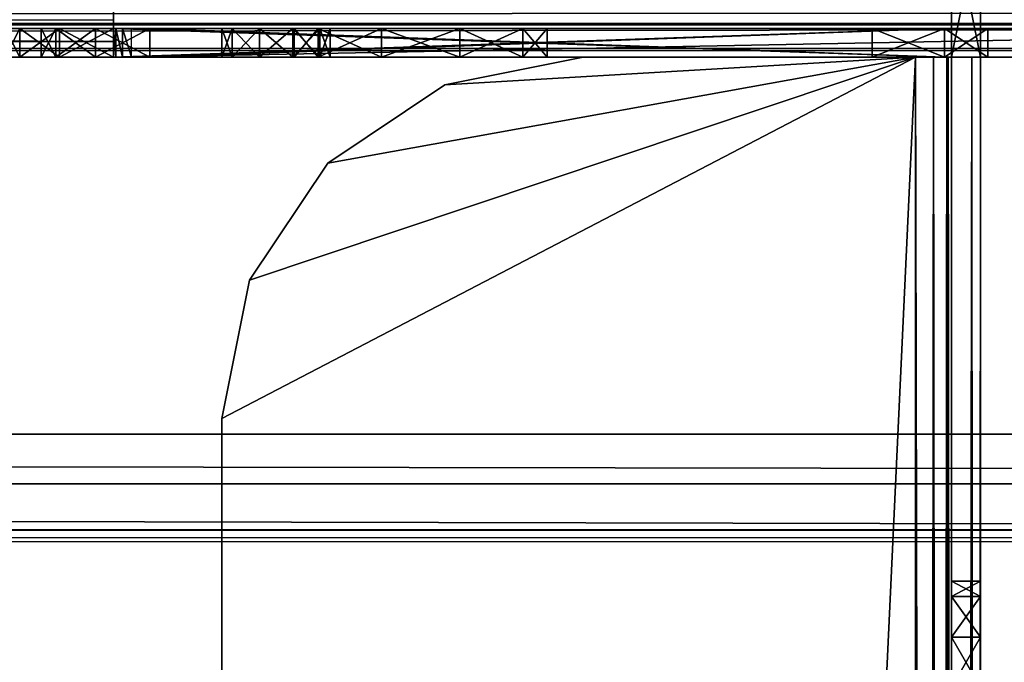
# Model space of a CAD drawing. Extents: x -398 to 398, y -1355 to -82.
# Tile 144 of 256: x 124 to 152, y -532 to -514. Entities that reach past the tile are written whole.
import ezdxf

# ---------------------------------------------------------------- set-up
doc = ezdxf.new("R2010")
doc.units = 0
doc.header["$MEASUREMENT"] = 0

msp = doc.modelspace()

# ---------------------------------------------------------------- linework, layer by layer
for points in [[(395.5, -525.467285, 437.803314), (395.5, -81.938164, 160.655502), (-395.5, -81.938164, 160.655502)], [(395.5, -525.467285, 437.803314), (-395.5, -81.938164, 160.655502), (-395.5, -525.467285, 437.803314)], [(395.5, -528.116882, 433.562988), (395.5, -84.587761, 156.415207), (-395.5, -84.587761, 156.415207)], [(395.5, -528.116882, 433.562988), (-395.5, -84.587761, 156.415207), (-395.5, -528.116882, 433.562988)], [(396.5, -527.268921, 433.033112), (52.317871, -418.394897, 365.001099), (396.5, -85.435806, 156.945206)], [(396.5, -85.441109, 156.936707), (396.5, -527.27417, 433.024597), (52.317871, -418.400208, 364.992615)], [(396.5, -527.268921, 433.033112), (51.30056, -419.233093, 365.524811), (52.317871, -418.394897, 365.001099)], [(52.317871, -418.400208, 364.992615), (396.5, -527.27417, 433.024597), (51.30056, -419.238403, 365.516388)], [(396.5, -527.268921, 433.033112), (50.450008, -419.740204, 365.841705), (51.22543, -419.240509, 365.52951)], [(396.5, -527.27417, 433.024597), (50.450008, -419.745514, 365.833191), (51.22543, -419.245789, 365.520996)], [(396.5, -527.268921, 433.033112), (51.22543, -419.240509, 365.52951), (51.30056, -419.233093, 365.524811)], [(396.5, -527.27417, 433.024597), (51.22543, -419.245789, 365.520996), (51.30056, -419.238403, 365.516388)], [(395.5, -528.116882, 433.562988), (50.362141, -419.920105, 365.954102), (50.450008, -419.740204, 365.841705)], [(395.5, -528.122192, 433.554504), (50.362141, -419.925415, 365.945587), (50.450008, -419.745514, 365.833191)], [(396.5, -527.268921, 433.033112), (396.366211, -527.69281, 433.298004), (50.450008, -419.740204, 365.841705)], [(395.5, -528.116882, 433.562988), (50.450008, -419.740204, 365.841705), (396.366211, -527.69281, 433.298004)], [(395.5, -528.122192, 433.554504), (50.450008, -419.745514, 365.833191), (396.366211, -527.69812, 433.289612)], [(396.366211, -527.69812, 433.289612), (50.450008, -419.745514, 365.833191), (396.5, -527.27417, 433.024597)], [(-46.727551, -420.004791, 366.007111), (395.5, -528.116882, 433.562988), (-47.23262, -420.433105, 366.274689)], [(-46.727551, -420.010101, 365.998596), (395.5, -528.122192, 433.554504), (-47.23262, -420.438385, 366.266205)], [(-46.727551, -420.004791, 366.007111), (-31.73687, -419.87561, 365.926392), (395.5, -528.116882, 433.562988)], [(-46.727551, -420.010101, 365.998596), (-31.73687, -419.88089, 365.917908), (395.5, -528.122192, 433.554504)], [(395.5, -528.116882, 433.562988), (-31.73687, -419.87561, 365.926392), (-30.000031, -420.258606, 366.165588)], [(395.5, -528.122192, 433.554504), (-31.73687, -419.88089, 365.917908), (-30.000031, -420.263885, 366.157196)], [(395.5, -528.116882, 433.562988), (-30.000031, -420.258606, 366.165588), (-28.26318, -419.87561, 365.926392)], [(395.5, -528.122192, 433.554504), (-30.000031, -420.263885, 366.157196), (-28.26318, -419.881012, 365.917908)], [(395.5, -528.116882, 433.562988), (-28.26318, -419.87561, 365.926392), (-28.167801, -419.772614, 365.862)], [(395.5, -528.122192, 433.554504), (-28.26318, -419.881012, 365.917908), (-28.167801, -419.777893, 365.853485)], [(395.5, -528.116882, 433.562988), (-28.167801, -419.772614, 365.862), (49.849991, -419.994598, 366.000702)], [(395.5, -528.122192, 433.554504), (-28.167801, -419.777893, 365.853485), (49.849991, -419.999908, 365.992188)], [(395.5, -528.116882, 433.562988), (49.849991, -419.994598, 366.000702), (50.14999, -419.994598, 366.000702)], [(395.5, -528.122192, 433.554504), (49.849991, -419.999908, 365.992188), (50.14999, -419.999908, 365.992188)], [(395.5, -528.116882, 433.562988), (50.14999, -419.994598, 366.000702), (50.362141, -419.920105, 365.954102)], [(395.5, -528.122192, 433.554504), (50.14999, -419.999908, 365.992188), (50.362141, -419.925415, 365.945587)], [(395.5, -528.116882, 433.562988), (-52.76738, -420.433105, 366.274689), (-50.714291, -420.232391, 366.149292)], [(395.5, -528.122192, 433.554504), (-52.76738, -420.438385, 366.266205), (-50.714291, -420.237701, 366.140808)], [(395.5, -528.116882, 433.562988), (-50.714291, -420.232391, 366.149292), (-49.285709, -420.232391, 366.149292)], [(395.5, -528.122192, 433.554504), (-50.714291, -420.237701, 366.140808), (-49.285709, -420.237701, 366.140808)], [(395.5, -528.116882, 433.562988), (-49.285709, -420.232391, 366.149292), (-47.23262, -420.433105, 366.274689)], [(395.5, -528.122192, 433.554504), (-49.285709, -420.237701, 366.140808), (-47.23262, -420.438385, 366.266205)], [(395.5, -528.116882, 433.562988), (-395.5, -528.116882, 433.562988), (-52.76738, -420.433105, 366.274689)], [(395.5, -528.122192, 433.554504), (-395.5, -528.122192, 433.554504), (-52.76738, -420.438385, 366.266205)], [(150.199997, -515.033875, 75), (150.199997, -510.167694, 124.499901), (150.199997, -510.033905, 124)], [(150.199997, -515.033875, 75), (150.199997, -510.033905, 124), (150.199997, -510.033905, 76)], [(150.199997, -515.033875, 75), (150.199997, -510.033905, 76), (150.199997, -510.167694, 75.500061)], [(150.199997, -515.033875, 75), (150.199997, -510.533997, 124.866203), (150.199997, -510.167694, 124.499901)], [(150.199997, -515.033875, 75), (150.199997, -510.167694, 75.500061), (150.199997, -510.533997, 75.133797)], [(151, -515.033875, 75), (151, -510.167694, 124.499901), (151, -510.033905, 124)], [(151, -515.033875, 75), (151, -510.033905, 124), (151, -510.033905, 76)], [(151, -515.033875, 75), (151, -510.033905, 76), (151, -510.167694, 75.500061)], [(151, -515.033875, 75), (151, -510.533997, 124.866203), (151, -510.167694, 124.499901)], [(151, -515.033875, 75), (151, -510.167694, 75.500061), (151, -510.533997, 75.133797)], [(150.199997, -515.033875, 75), (150.199997, -511.033905, 125), (150.199997, -510.533997, 124.866203)], [(150.199997, -515.033875, 75), (150.199997, -510.533997, 75.133797), (150.199997, -511.033905, 75)], [(151, -515.033875, 75), (151, -511.033905, 125), (151, -510.533997, 124.866203)], [(151, -515.033875, 75), (151, -510.533997, 75.133797), (151, -511.033905, 75)], [(150.199997, -515.033875, 75), (150.199997, -515.033875, 125), (150.199997, -511.033905, 125)], [(151, -511.033905, 125), (151, -515.033875, 125), (150.199997, -511.033905, 125)], [(150.199997, -511.033905, 125), (151, -515.033875, 125), (150.199997, -515.033875, 125)], [(151, -515.033875, 75), (151, -511.033905, 75), (150.199997, -515.033875, 75)], [(150.199997, -515.033875, 75), (151, -511.033905, 75), (150.199997, -511.033905, 75)], [(151, -515.033875, 75), (151, -515.033875, 125), (151, -511.033905, 125)], [(-263, -514.133911, 0.241154), (263, -514.133911, 0.241154), (263, -513.233887)], [(-263, -514.133911, 0.241154), (263, -513.233887), (-263, -513.233887)], [(127, -514.599182, 384.668488), (-127, -514.599182, 384.668488), (-127, -513.505188, 385.274994)], [(127, -514.599182, 384.668488), (-127, -513.505188, 385.274994), (127, -513.505188, 385.274994)], [(127, -513.384583, 384.484192), (127, -513.505188, 385.275085), (127, -514.599304, 384.66861)], [(127, -513.384583, 384.484192), (127, -514.599304, 384.66861), (127, -513.992493, 384.147186)], [(-263, -514.099976, 1.3), (263, -514.099976, 1.3), (263, -513.733887, 0.933975)], [(-263, -514.099976, 1.3), (263, -513.733887, 0.933975), (-263, -513.733887, 0.933975)], [(-127, -513.992371, 384.147186), (127, -514.233887, 383.495514), (-127, -514.233887, 383.495514)], [(127, -514.233887, 383.495514), (-127, -513.992371, 384.147186), (127, -513.992371, 384.147186)], [(127, -513.992493, 384.147186), (127, -514.599304, 384.66861), (127, -515.033875, 383.495514)], [(127, -513.992493, 384.147186), (127, -515.033875, 383.495514), (127, -514.233887, 383.495514)], [(263, -514.099976, 1.3), (-263, -514.233887, 1.8), (263, -514.233887, 1.8)], [(-263, -514.233887, 1.8), (263, -514.099976, 1.3), (-263, -514.099976, 1.3)], [(-263, -514.792786, 0.9), (263, -514.792786, 0.9), (263, -514.133911, 0.241154)], [(-263, -514.792786, 0.9), (263, -514.133911, 0.241154), (-263, -514.133911, 0.241154)], [(263, -514.233887, 1.8), (-0.000002, -514.233887, 7.000394), (-263, -514.233887, 1.8)], [(46.89275, -514.233887, 304.479187), (132, -514.233887, 375.295593), (-132, -514.233887, 375.295593)], [(-132, -514.233887, 375.295593), (132, -514.233887, 375.295593), (127.5, -514.233887, 381.495514)], [(-132, -514.233887, 375.295593), (127.5, -514.233887, 381.495514), (127.25, -514.233887, 381.5625)], [(-132, -514.233887, 375.295593), (127.25, -514.233887, 381.5625), (127.066902, -514.233887, 381.745605)], [(-132, -514.233887, 375.295593), (127.066902, -514.233887, 381.745605), (127, -514.233887, 381.995514)], [(-132, -514.233887, 375.295593), (127, -514.233887, 381.995514), (127, -514.233887, 383.495514)], [(-132, -514.233887, 375.295593), (127, -514.233887, 383.495514), (-127.066902, -514.233887, 381.745605)], [(-127, -514.233887, 381.995514), (-127.066902, -514.233887, 381.745605), (127, -514.233887, 383.495514)], [(-127, -514.233887, 383.495514), (-127, -514.233887, 381.995514), (127, -514.233887, 383.495514)], [(263, -514.233887, 1.8), (7.449437, -514.233887, 7.364661), (-0.000002, -514.233887, 7.000394)], [(254.282898, -514.233887, 302.560913), (46.89275, -514.233887, 202.511902), (-0.000002, -514.233887, 158.999603)], [(255.025406, -514.233887, 302.957703), (254.282898, -514.233887, 302.560913), (-0.000002, -514.233887, 158.999603)], [(255.025406, -514.233887, 302.957703), (-0.000002, -514.233887, 158.999603), (7.449437, -514.233887, 158.6353)], [(263, -514.233887, 1.8), (150, -514.233887, 19.997999), (7.449437, -514.233887, 7.364661)], [(255.025406, -514.233887, 302.957703), (7.449437, -514.233887, 158.6353), (85.244812, -514.233887, 151.092407)], [(150, -514.233887, 19.997999), (14.82678, -514.233887, 8.46069), (7.449437, -514.233887, 7.364661)], [(150, -514.233887, 19.997999), (55.41523, -514.233887, 16.05154), (14.82678, -514.233887, 8.46069)], [(46.89275, -514.233887, 304.479187), (49.344978, -514.233887, 302.840088), (252.550003, -514.233887, 303.983307)], [(46.89275, -514.233887, 304.479187), (252.550003, -514.233887, 303.983307), (160.500198, -514.233887, 371.794708)], [(46.89275, -514.233887, 304.479187), (160.500198, -514.233887, 371.794708), (135.500198, -514.233887, 371.794708)], [(46.89275, -514.233887, 304.479187), (135.500198, -514.233887, 371.794708), (134.1604, -514.233887, 372.062103)], [(46.89275, -514.233887, 304.479187), (134.1604, -514.233887, 372.062103), (133.024902, -514.233887, 372.820099)], [(46.89275, -514.233887, 304.479187), (133.024902, -514.233887, 372.820099), (132.266006, -514.233887, 373.956604)], [(46.89275, -514.233887, 304.479187), (132.266006, -514.233887, 373.956604), (132, -514.233887, 375.295593)], [(254.282898, -514.233887, 302.560913), (49.344978, -514.233887, 204.151001), (46.89275, -514.233887, 202.511902)], [(254.282898, -514.233887, 302.560913), (50.983471, -514.233887, 206.6026), (49.344978, -514.233887, 204.151001)], [(252.550003, -514.233887, 303.983307), (49.344978, -514.233887, 302.840088), (50.983471, -514.233887, 300.388489)], [(254.282898, -514.233887, 302.560913), (51.558849, -514.233887, 209.495605), (50.983471, -514.233887, 206.6026)], [(252.550003, -514.233887, 303.983307), (50.983471, -514.233887, 300.388489), (51.558849, -514.233887, 297.495514)], [(252.550003, -514.233887, 303.983307), (51.558849, -514.233887, 297.495514), (51.558849, -514.233887, 209.495605)], [(51.558849, -514.233887, 209.495605), (254.282898, -514.233887, 302.560913), (253.445206, -514.233887, 302.644104)], [(51.558849, -514.233887, 209.495605), (253.445206, -514.233887, 302.644104), (252.794098, -514.233887, 303.177094)], [(51.558849, -514.233887, 209.495605), (252.794098, -514.233887, 303.177094), (252.550003, -514.233887, 303.983307)], [(58.750099, -514.233887, 131.213806), (252.550003, -514.233887, 133.983307), (53.739651, -514.233887, 136.740402)], [(252.550003, -514.233887, 133.983307), (85.244812, -514.233887, 145.107605), (53.739651, -514.233887, 136.740402)], [(150, -514.233887, 19.997999), (56.31324, -514.233887, 16.78919), (55.41523, -514.233887, 16.05154)], [(150, -514.233887, 19.997999), (56.650002, -514.233887, 17.9), (56.31324, -514.233887, 16.78919)], [(56.650002, -514.233887, 17.9), (150, -514.233887, 19.997999), (127, -514.233887, 19.997999)], [(56.650002, -514.233887, 17.9), (127, -514.233887, 19.997999), (125.500198, -514.233887, 20.399389)], [(56.650002, -514.233887, 17.9), (125.500198, -514.233887, 20.399389), (100, -514.233887, 19.997999)], [(58.750099, -514.233887, 131.213806), (101.199997, -514.233887, 126), (150, -514.233887, 126)], [(58.750099, -514.233887, 131.213806), (150, -514.233887, 126), (151.199997, -514.233887, 126)], [(151.199997, -514.233887, 126), (252.550003, -514.233887, 133.983307), (58.750099, -514.233887, 131.213806)], [(255.025406, -514.233887, 302.957703), (85.244812, -514.233887, 151.092407), (86.807167, -514.233887, 150.256195)], [(252.550003, -514.233887, 133.983307), (86.807167, -514.233887, 145.943802), (85.244812, -514.233887, 145.107605)], [(255.025406, -514.233887, 302.957703), (86.807167, -514.233887, 150.256195), (87.467987, -514.233887, 149.267303)], [(252.550003, -514.233887, 133.983307), (87.467987, -514.233887, 146.932602), (86.807167, -514.233887, 145.943802)], [(255.025406, -514.233887, 302.957703), (87.467987, -514.233887, 149.267303), (87.699997, -514.233887, 148.100006)], [(252.550003, -514.233887, 133.983307), (87.699997, -514.233887, 148.100006), (87.467987, -514.233887, 146.932602)], [(255.025406, -514.233887, 302.957703), (87.699997, -514.233887, 148.100006), (254.282898, -514.233887, 135.405701)], [(87.699997, -514.233887, 148.100006), (252.550003, -514.233887, 133.983307), (252.794098, -514.233887, 134.789505)], [(87.699997, -514.233887, 148.100006), (252.794098, -514.233887, 134.789505), (253.445206, -514.233887, 135.322495)], [(87.699997, -514.233887, 148.100006), (253.445206, -514.233887, 135.322495), (254.282898, -514.233887, 135.405701)], [(100, -514.233887, 19.997999), (125.500198, -514.233887, 20.399389), (124.401398, -514.233887, 21.49818)], [(101.199997, -514.233887, 74), (124.401398, -514.233887, 39.497822), (125.500198, -514.233887, 40.596611)], [(101.199997, -514.233887, 74), (125.500198, -514.233887, 40.596611), (127, -514.233887, 40.998001)], [(101.199997, -514.233887, 74), (127, -514.233887, 40.998001), (150, -514.233887, 40.998001)], [(101.199997, -514.233887, 74), (150, -514.233887, 40.998001), (150, -514.233887, 74)], [(101.199997, -514.233887, 74), (150, -514.233887, 74), (150, -514.233887, 126)], [(101.199997, -514.233887, 74), (150, -514.233887, 126), (101.199997, -514.233887, 126)], [(124.401901, -515.033875, 21.497999), (124.401901, -514.233887, 21.497999), (124, -514.233887, 22.997999)], [(124.401901, -515.033875, 21.497999), (124, -514.233887, 22.997999), (124, -515.033875, 22.997999)], [(124.401901, -514.233887, 39.498001), (124, -515.033875, 37.998001), (124, -514.233887, 37.998001)], [(124, -515.033875, 37.998001), (124.401901, -514.233887, 39.498001), (124.401901, -515.033875, 39.498001)], [(125.5, -515.033875, 20.399929), (125.5, -514.233887, 20.399929), (124.401901, -514.233887, 21.497999)], [(125.5, -515.033875, 20.399929), (124.401901, -514.233887, 21.497999), (124.401901, -515.033875, 21.497999)], [(124.401901, -515.033875, 39.498001), (124.401901, -514.233887, 39.498001), (125.5, -514.233887, 40.596081)], [(124.401901, -515.033875, 39.498001), (125.5, -514.233887, 40.596081), (125.5, -515.033875, 40.596081)], [(125, -514.233887, 23.997999), (148, -514.233887, 29), (131.792603, -514.233887, 29.028561)], [(125, -514.233887, 23.997999), (131.792603, -514.233887, 29.028561), (130.926102, -514.233887, 29.114599)], [(125, -514.233887, 23.997999), (130.926102, -514.233887, 29.114599), (130.252502, -514.233887, 29.665991)], [(125, -514.233887, 23.997999), (130.252502, -514.233887, 29.665991), (125, -514.233887, 36.998001)], [(125, -514.233887, 36.998001), (130.252502, -514.233887, 29.665991), (130, -514.233887, 30.5)], [(125, -514.233887, 36.998001), (130, -514.233887, 30.5), (130.252502, -514.233887, 31.334009)], [(125, -514.233887, 36.998001), (130.252502, -514.233887, 31.334009), (130.926102, -514.233887, 31.885401)], [(125, -514.233887, 36.998001), (130.926102, -514.233887, 31.885401), (131.792603, -514.233887, 31.971439)], [(125, -514.233887, 36.998001), (131.792603, -514.233887, 31.971439), (132.560699, -514.233887, 31.56094)], [(125, -514.233887, 36.998001), (132.560699, -514.233887, 31.56094), (148, -514.233887, 32)], [(125, -514.233887, 36.998001), (148, -514.233887, 32), (148, -514.233887, 38)], [(125, -514.233887, 36.998001), (148, -514.233887, 38), (128, -514.233887, 39.998001)], [(125, -514.233887, 36.998001), (128, -514.233887, 39.998001), (125.401398, -514.233887, 38.497822)], [(125.401398, -514.233887, 22.49818), (148, -514.233887, 29), (125, -514.233887, 23.997999)], [(125.401901, -514.233887, 38.498001), (125, -515.033875, 36.998001), (125, -514.233887, 36.998001)], [(125, -515.033875, 36.998001), (125.401901, -514.233887, 38.498001), (125.401901, -515.033875, 38.498001)], [(125, -514.233887, 36.998001), (125, -514.233887, 23.997999), (125, -515.033875, 36.998001)], [(125, -515.033875, 36.998001), (125, -514.233887, 23.997999), (125, -515.033875, 23.997999)], [(125.401901, -515.033875, 22.497999), (125.401901, -514.233887, 22.497999), (125, -514.233887, 23.997999)], [(125.401901, -515.033875, 22.497999), (125, -514.233887, 23.997999), (125, -515.033875, 23.997999)], [(126.500198, -514.233887, 39.596611), (125.401398, -514.233887, 38.497822), (128, -514.233887, 39.998001)], [(126.500198, -514.233887, 21.399389), (148, -514.233887, 23), (125.401398, -514.233887, 22.49818)], [(148, -514.233887, 23), (148, -514.233887, 29), (125.401398, -514.233887, 22.49818)], [(125.401901, -515.033875, 38.498001), (125.401901, -514.233887, 38.498001), (126.5, -514.233887, 39.596081)], [(125.401901, -515.033875, 38.498001), (126.5, -514.233887, 39.596081), (126.5, -515.033875, 39.596081)], [(126.5, -515.033875, 21.399929), (126.5, -514.233887, 21.399929), (125.401901, -514.233887, 22.497999)], [(126.5, -515.033875, 21.399929), (125.401901, -514.233887, 22.497999), (125.401901, -515.033875, 22.497999)], [(125.5, -514.233887, 20.399929), (127, -515.033875, 19.997999), (127, -514.233887, 19.997999)], [(127, -515.033875, 19.997999), (125.5, -514.233887, 20.399929), (125.5, -515.033875, 20.399929)], [(125.5, -515.033875, 40.596081), (125.5, -514.233887, 40.596081), (127, -514.233887, 40.998001)], [(125.5, -515.033875, 40.596081), (127, -514.233887, 40.998001), (127, -515.033875, 40.998001)], [(126.5, -515.033875, 39.596081), (126.5, -514.233887, 39.596081), (128, -514.233887, 39.998001)], [(126.5, -515.033875, 39.596081), (128, -514.233887, 39.998001), (128, -515.033875, 39.998001)], [(126.5, -514.233887, 21.399929), (128, -515.033875, 20.997999), (128, -514.233887, 20.997999)], [(128, -515.033875, 20.997999), (126.5, -514.233887, 21.399929), (126.5, -515.033875, 21.399929)], [(128, -514.233887, 20.997999), (148, -514.233887, 23), (126.500198, -514.233887, 21.399389)], [(127, -515.033875, 383.495514), (127, -515.033875, 381.995514), (127, -514.233887, 383.495514)], [(127, -514.233887, 383.495514), (127, -515.033875, 381.995514), (127, -514.233887, 381.995514)], [(150, -514.233887, 19.997999), (127, -514.233887, 19.997999), (150, -515.033875, 19.997999)], [(150, -515.033875, 19.997999), (127, -514.233887, 19.997999), (127, -515.033875, 19.997999)], [(150, -515.033875, 40.998001), (127, -515.033875, 40.998001), (150, -514.233887, 40.998001)], [(150, -514.233887, 40.998001), (127, -515.033875, 40.998001), (127, -514.233887, 40.998001)], [(127.067001, -515.033875, 381.745514), (127.067001, -514.233887, 381.745514), (127, -514.233887, 381.995514)], [(127.067001, -515.033875, 381.745514), (127, -514.233887, 381.995514), (127, -515.033875, 381.995514)], [(127.25, -515.033875, 381.562592), (127.25, -514.233887, 381.562592), (127.067001, -514.233887, 381.745514)], [(127.25, -515.033875, 381.562592), (127.067001, -514.233887, 381.745514), (127.067001, -515.033875, 381.745514)], [(127.25, -514.233887, 381.562592), (127.5, -515.033875, 381.495514), (127.5, -514.233887, 381.495514)], [(127.5, -515.033875, 381.495514), (127.25, -514.233887, 381.562592), (127.25, -515.033875, 381.562592)], [(168.5, -514.233887, 381.495514), (127.5, -514.233887, 381.495514), (160.500198, -514.233887, 378.796387)], [(127.5, -514.233887, 381.495514), (132, -514.233887, 375.295593), (132.266006, -514.233887, 376.634491)], [(127.5, -514.233887, 381.495514), (132.266006, -514.233887, 376.634491), (133.024902, -514.233887, 377.770996)], [(127.5, -514.233887, 381.495514), (133.024902, -514.233887, 377.770996), (134.1604, -514.233887, 378.528992)], [(127.5, -514.233887, 381.495514), (134.1604, -514.233887, 378.528992), (135.500198, -514.233887, 378.796387)], [(127.5, -514.233887, 381.495514), (135.500198, -514.233887, 378.796387), (137.25, -514.233887, 378.326599)], [(127.5, -514.233887, 381.495514), (137.25, -514.233887, 378.326599), (157, -514.233887, 375.295593)], [(127.5, -514.233887, 381.495514), (157, -514.233887, 375.295593), (157.266006, -514.233887, 376.634491)], [(127.5, -514.233887, 381.495514), (157.266006, -514.233887, 376.634491), (158.024902, -514.233887, 377.770996)], [(127.5, -514.233887, 381.495514), (158.024902, -514.233887, 377.770996), (159.1604, -514.233887, 378.528992)], [(127.5, -514.233887, 381.495514), (159.1604, -514.233887, 378.528992), (160.500198, -514.233887, 378.796387)], [(168.5, -515.033875, 381.495514), (127.5, -515.033875, 381.495514), (168.5, -514.233887, 381.495514)], [(168.5, -514.233887, 381.495514), (127.5, -515.033875, 381.495514), (127.5, -514.233887, 381.495514)], [(148, -514.233887, 38), (150, -514.233887, 38), (128, -514.233887, 39.998001)], [(128, -514.233887, 39.998001), (150, -514.233887, 38), (150, -514.233887, 39.998001)], [(128, -514.233887, 20.997999), (150, -514.233887, 20.997999), (148, -514.233887, 23)], [(150, -515.033875, 20.997999), (128, -515.033875, 20.997999), (150, -514.233887, 20.997999)], [(150, -514.233887, 20.997999), (128, -515.033875, 20.997999), (128, -514.233887, 20.997999)], [(128, -515.033875, 39.998001), (150, -515.033875, 39.998001), (128, -514.233887, 39.998001)], [(128, -514.233887, 39.998001), (150, -515.033875, 39.998001), (150, -514.233887, 39.998001)], [(130.286499, -514.233887, 31.38168), (130.286499, -515.033875, 31.38168), (130, -515.033875, 30.5)], [(130.286499, -514.233887, 31.38168), (130, -515.033875, 30.5), (130, -514.233887, 30.5)], [(130.286499, -515.033875, 29.61832), (130.286499, -514.233887, 29.61832), (130, -514.233887, 30.5)], [(130.286499, -515.033875, 29.61832), (130, -514.233887, 30.5), (130, -515.033875, 30.5)], [(131.036499, -514.233887, 31.92658), (130.286499, -515.033875, 31.38168), (130.286499, -514.233887, 31.38168)], [(130.286499, -515.033875, 31.38168), (131.036499, -514.233887, 31.92658), (131.036499, -515.033875, 31.92658)], [(131.036499, -515.033875, 29.07342), (131.036499, -514.233887, 29.07342), (130.286499, -514.233887, 29.61832)], [(131.036499, -515.033875, 29.07342), (130.286499, -514.233887, 29.61832), (130.286499, -515.033875, 29.61832)], [(131.036499, -515.033875, 31.92658), (131.036499, -514.233887, 31.92658), (131.963501, -514.233887, 31.92658)], [(131.036499, -515.033875, 31.92658), (131.963501, -514.233887, 31.92658), (131.963501, -515.033875, 31.92658)], [(131.963501, -515.033875, 29.07342), (131.963501, -514.233887, 29.07342), (131.036499, -514.233887, 29.07342)], [(131.963501, -515.033875, 29.07342), (131.036499, -514.233887, 29.07342), (131.036499, -515.033875, 29.07342)], [(148, -514.233887, 29), (132.560699, -514.233887, 29.43906), (131.792603, -514.233887, 29.028561)], [(131.963501, -515.033875, 31.92658), (131.963501, -514.233887, 31.92658), (132.713501, -514.233887, 31.38168)], [(131.963501, -515.033875, 31.92658), (132.713501, -514.233887, 31.38168), (132.713501, -515.033875, 31.38168)], [(131.963501, -514.233887, 29.07342), (132.713501, -515.033875, 29.61832), (132.713501, -514.233887, 29.61832)], [(132.713501, -515.033875, 29.61832), (131.963501, -514.233887, 29.07342), (131.963501, -515.033875, 29.07342)], [(132.668396, -514.233887, 377.352814), (132.668396, -515.033875, 377.352814), (132, -515.033875, 375.295593)], [(132.668396, -514.233887, 377.352814), (132, -515.033875, 375.295593), (132, -514.233887, 375.295593)], [(132.668396, -515.033875, 373.238312), (132.668396, -514.233887, 373.238312), (132, -514.233887, 375.295593)], [(132.668396, -515.033875, 373.238312), (132, -514.233887, 375.295593), (132, -515.033875, 375.295593)], [(132.560699, -514.233887, 31.56094), (132.886002, -514.233887, 31.07366), (148, -514.233887, 32)], [(148, -514.233887, 29), (132.886002, -514.233887, 29.92634), (132.560699, -514.233887, 29.43906)], [(134.418396, -514.233887, 378.624298), (132.668396, -515.033875, 377.352814), (132.668396, -514.233887, 377.352814)], [(132.668396, -515.033875, 377.352814), (134.418396, -514.233887, 378.624298), (134.418396, -515.033875, 378.624298)], [(134.418396, -515.033875, 371.966888), (134.418396, -514.233887, 371.966888), (132.668396, -514.233887, 373.238312)], [(134.418396, -515.033875, 371.966888), (132.668396, -514.233887, 373.238312), (132.668396, -515.033875, 373.238312)], [(132.713501, -515.033875, 31.38168), (132.713501, -514.233887, 31.38168), (133, -514.233887, 30.5)], [(132.713501, -515.033875, 31.38168), (133, -514.233887, 30.5), (133, -515.033875, 30.5)], [(132.713501, -514.233887, 29.61832), (132.713501, -515.033875, 29.61832), (133, -515.033875, 30.5)], [(132.713501, -514.233887, 29.61832), (133, -515.033875, 30.5), (133, -514.233887, 30.5)], [(133, -514.233887, 30.5), (148, -514.233887, 32), (132.886002, -514.233887, 31.07366)], [(148, -514.233887, 29), (133, -514.233887, 30.5), (132.886002, -514.233887, 29.92634)], [(133, -514.233887, 30.5), (148, -514.233887, 29), (150, -514.233887, 29)], [(133, -514.233887, 30.5), (150, -514.233887, 29), (150, -514.233887, 32)], [(133, -514.233887, 30.5), (150, -514.233887, 32), (148, -514.233887, 32)], [(134.418396, -515.033875, 378.624298), (134.418396, -514.233887, 378.624298), (136.581604, -514.233887, 378.624298)], [(134.418396, -515.033875, 378.624298), (136.581604, -514.233887, 378.624298), (136.581604, -515.033875, 378.624298)], [(136.581604, -515.033875, 371.966888), (136.581604, -514.233887, 371.966888), (134.418396, -514.233887, 371.966888)], [(136.581604, -515.033875, 371.966888), (134.418396, -514.233887, 371.966888), (134.418396, -515.033875, 371.966888)], [(159.1604, -514.233887, 372.062103), (137.25, -514.233887, 372.264496), (135.500198, -514.233887, 371.794708)], [(159.1604, -514.233887, 372.062103), (135.500198, -514.233887, 371.794708), (160.500198, -514.233887, 371.794708)], [(136.581604, -515.033875, 378.624298), (136.581604, -514.233887, 378.624298), (138.331604, -514.233887, 377.352814)], [(136.581604, -515.033875, 378.624298), (138.331604, -514.233887, 377.352814), (138.331604, -515.033875, 377.352814)], [(136.581604, -514.233887, 371.966888), (138.331604, -515.033875, 373.238312), (138.331604, -514.233887, 373.238312)], [(138.331604, -515.033875, 373.238312), (136.581604, -514.233887, 371.966888), (136.581604, -515.033875, 371.966888)], [(137.25, -514.233887, 372.264496), (158.024902, -514.233887, 372.820099), (157.266006, -514.233887, 373.956604)], [(157, -514.233887, 375.295593), (137.25, -514.233887, 378.326599), (138.531601, -514.233887, 377.045807)], [(157, -514.233887, 375.295593), (138.531601, -514.233887, 373.545288), (137.25, -514.233887, 372.264496)], [(157, -514.233887, 375.295593), (137.25, -514.233887, 372.264496), (157.266006, -514.233887, 373.956604)], [(158.024902, -514.233887, 372.820099), (137.25, -514.233887, 372.264496), (159.1604, -514.233887, 372.062103)], [(138.331604, -515.033875, 377.352814), (138.331604, -514.233887, 377.352814), (139, -514.233887, 375.295593)], [(138.331604, -515.033875, 377.352814), (139, -514.233887, 375.295593), (139, -515.033875, 375.295593)], [(138.331604, -514.233887, 373.238312), (138.331604, -515.033875, 373.238312), (139, -515.033875, 375.295593)], [(138.331604, -514.233887, 373.238312), (139, -515.033875, 375.295593), (139, -514.233887, 375.295593)], [(157, -514.233887, 375.295593), (138.531601, -514.233887, 377.045807), (139, -514.233887, 375.295593)], [(157, -514.233887, 375.295593), (139, -514.233887, 375.295593), (138.531601, -514.233887, 373.545288)], [(148, -514.233887, 23), (150, -514.233887, 20.997999), (150, -514.233887, 23)], [(150, -515.033875, 38), (148, -515.033875, 38), (150, -514.233887, 38)], [(150, -514.233887, 38), (148, -515.033875, 38), (148, -514.233887, 38)], [(150, -514.233887, 32), (148, -514.233887, 32), (150, -515.033875, 32)], [(150, -515.033875, 32), (148, -514.233887, 32), (148, -515.033875, 32)], [(148, -515.033875, 38), (148, -515.033875, 32), (148, -514.233887, 38)], [(148, -514.233887, 38), (148, -515.033875, 32), (148, -514.233887, 32)], [(150, -515.033875, 29), (148, -515.033875, 29), (150, -514.233887, 29)], [(150, -514.233887, 29), (148, -515.033875, 29), (148, -514.233887, 29)], [(150, -514.233887, 23), (148, -514.233887, 23), (150, -515.033875, 23)], [(150, -515.033875, 23), (148, -514.233887, 23), (148, -515.033875, 23)], [(148, -515.033875, 29), (148, -515.033875, 23), (148, -514.233887, 29)], [(148, -514.233887, 29), (148, -515.033875, 23), (148, -514.233887, 23)], [(263, -514.233887, 1.8), (255.025406, -514.233887, 132.957703), (150, -514.233887, 19.997999)], [(255.025406, -514.233887, 132.957703), (151.199997, -514.233887, 74), (150, -514.233887, 38)], [(255.025406, -514.233887, 132.957703), (150, -514.233887, 38), (150, -514.233887, 32)], [(255.025406, -514.233887, 132.957703), (150, -514.233887, 32), (150, -514.233887, 29)], [(255.025406, -514.233887, 132.957703), (150, -514.233887, 29), (150, -514.233887, 23)], [(255.025406, -514.233887, 132.957703), (150, -514.233887, 23), (150, -514.233887, 20.997999)], [(255.025406, -514.233887, 132.957703), (150, -514.233887, 20.997999), (150, -514.233887, 19.997999)], [(151.199997, -514.233887, 74), (150, -514.233887, 74), (150, -514.233887, 40.998001)], [(151.199997, -514.233887, 74), (150, -514.233887, 40.998001), (150, -514.233887, 39.998001)], [(151.199997, -514.233887, 74), (150, -514.233887, 39.998001), (150, -514.233887, 38)], [(150, -515.033875, 126), (150, -515.033875, 74), (150, -514.233887, 126)], [(150, -514.233887, 126), (150, -515.033875, 74), (150, -514.233887, 74)], [(151.199997, -515.033875, 126), (150, -515.033875, 126), (151.199997, -514.233887, 126)], [(151.199997, -514.233887, 126), (150, -515.033875, 126), (150, -514.233887, 126)], [(151.199997, -514.233887, 74), (150, -514.233887, 74), (151.199997, -515.033875, 74)], [(151.199997, -515.033875, 74), (150, -514.233887, 74), (150, -515.033875, 74)], [(150, -514.233887, 20.997999), (150, -514.233887, 19.997999), (150, -515.033875, 20.997999)], [(150, -515.033875, 20.997999), (150, -514.233887, 19.997999), (150, -515.033875, 19.997999)], [(150, -514.233887, 40.998001), (150, -514.233887, 39.998001), (150, -515.033875, 40.998001)], [(150, -515.033875, 40.998001), (150, -514.233887, 39.998001), (150, -515.033875, 39.998001)], [(150, -514.233887, 38), (150, -514.233887, 32), (150, -515.033875, 38)], [(150, -515.033875, 38), (150, -514.233887, 32), (150, -515.033875, 32)], [(150, -514.233887, 29), (150, -514.233887, 23), (150, -515.033875, 29)], [(150, -515.033875, 29), (150, -514.233887, 23), (150, -515.033875, 23)], [(255.025406, -514.233887, 132.957703), (254.282898, -514.233887, 132.560898), (151.199997, -514.233887, 74)], [(151.199997, -514.233887, 126), (151.199997, -514.233887, 74), (254.282898, -514.233887, 132.560898)], [(151.199997, -514.233887, 126), (254.282898, -514.233887, 132.560898), (253.445206, -514.233887, 132.644104)], [(151.199997, -514.233887, 126), (253.445206, -514.233887, 132.644104), (252.794098, -514.233887, 133.177094)], [(151.199997, -514.233887, 126), (252.794098, -514.233887, 133.177094), (252.550003, -514.233887, 133.983307)], [(151.199997, -515.033875, 74), (151.199997, -515.033875, 126), (151.199997, -514.233887, 74)], [(151.199997, -514.233887, 74), (151.199997, -515.033875, 126), (151.199997, -514.233887, 126)], [(-127, -514.599182, 384.668488), (127, -515.033875, 383.495514), (-127, -515.033875, 383.495514)], [(127, -515.033875, 383.495514), (-127, -514.599182, 384.668488), (127, -514.599182, 384.668488)], [(263, -514.792786, 0.9), (-263, -515.033875, 1.8), (263, -515.033875, 1.8)], [(-263, -515.033875, 1.8), (263, -514.792786, 0.9), (-263, -514.792786, 0.9)], [(263, -515.033875, 1.8), (-0.000002, -515.033875, 7.000394), (-263, -515.033875, 1.8)], [(-149.199997, -515.033875, 200), (149.199997, -515.033875, 200), (-149.199997, -515.033875, 199.199997)], [(-149.199997, -515.033875, 199.199997), (149.199997, -515.033875, 200), (149.199997, -515.033875, 199.199997)], [(149.199997, -515.033875, 200), (149.199997, -935.033875, 200), (-149.199997, -515.033875, 200)], [(-149.199997, -515.033875, 200), (149.199997, -935.033875, 200), (-149.199997, -935.033875, 200)], [(149.199997, -515.033875, 199.199997), (149.199997, -935.033875, 199.199997), (-149.199997, -515.033875, 199.199997)], [(-149.199997, -515.033875, 199.199997), (149.199997, -935.033875, 199.199997), (-149.199997, -935.033875, 199.199997)], [(45.878712, -515.033875, 304.995605), (132, -515.033875, 375.295593), (-132, -515.033875, 375.295593)], [(-132, -515.033875, 375.295593), (132, -515.033875, 375.295593), (127.5, -515.033875, 381.495514)], [(-132, -515.033875, 375.295593), (127.5, -515.033875, 381.495514), (127.25, -515.033875, 381.5625)], [(-132, -515.033875, 375.295593), (127.25, -515.033875, 381.5625), (127.066902, -515.033875, 381.745605)], [(-132, -515.033875, 375.295593), (127.066902, -515.033875, 381.745605), (127, -515.033875, 381.995514)], [(-132, -515.033875, 375.295593), (127, -515.033875, 381.995514), (127, -515.033875, 383.495514)], [(-132, -515.033875, 375.295593), (127, -515.033875, 383.495514), (-127.066902, -515.033875, 381.745605)], [(-127.066902, -515.033875, 381.745605), (127, -515.033875, 383.495514), (-127, -515.033875, 381.995514)], [(127, -515.033875, 383.495514), (-127, -515.033875, 383.495514), (-127, -515.033875, 381.995514)], [(263, -515.033875, 1.8), (7.449437, -515.033875, 7.364661), (-0.000002, -515.033875, 7.000394)], [(254.282898, -515.033875, 302.560913), (45.878712, -515.033875, 201.995499), (-0.000002, -515.033875, 158.999603)], [(255.025406, -515.033875, 302.957703), (254.282898, -515.033875, 302.560913), (-0.000002, -515.033875, 158.999603)], [(255.025406, -515.033875, 302.957703), (-0.000002, -515.033875, 158.999603), (7.449437, -515.033875, 158.6353)], [(263, -515.033875, 1.8), (150, -515.033875, 19.997999), (7.449437, -515.033875, 7.364661)], [(255.025406, -515.033875, 302.957703), (7.449437, -515.033875, 158.6353), (85.244812, -515.033875, 151.092407)], [(150, -515.033875, 19.997999), (14.82678, -515.033875, 8.46069), (7.449437, -515.033875, 7.364661)], [(150, -515.033875, 19.997999), (55.41523, -515.033875, 16.05154), (14.82678, -515.033875, 8.46069)], [(45.878712, -515.033875, 304.995605), (48.90493, -515.033875, 303.472107), (252.550003, -515.033875, 303.983307)], [(45.878712, -515.033875, 304.995605), (252.550003, -515.033875, 303.983307), (160.500198, -515.033875, 371.794708)], [(45.878712, -515.033875, 304.995605), (160.500198, -515.033875, 371.794708), (135.500198, -515.033875, 371.794708)], [(45.878712, -515.033875, 304.995605), (135.500198, -515.033875, 371.794708), (134.1604, -515.033875, 372.062103)], [(45.878712, -515.033875, 304.995605), (134.1604, -515.033875, 372.062103), (133.024902, -515.033875, 372.820099)], [(45.878712, -515.033875, 304.995605), (133.024902, -515.033875, 372.820099), (132.266006, -515.033875, 373.956604)], [(45.878712, -515.033875, 304.995605), (132.266006, -515.033875, 373.956604), (132, -515.033875, 375.295593)], [(254.282898, -515.033875, 302.560913), (48.90493, -515.033875, 203.518997), (45.878712, -515.033875, 201.995499)], [(254.282898, -515.033875, 302.560913), (50.990089, -515.033875, 206.188995), (48.90493, -515.033875, 203.518997)], [(252.550003, -515.033875, 303.983307), (48.90493, -515.033875, 303.472107), (50.990089, -515.033875, 300.802094)], [(254.282898, -515.033875, 302.560913), (51.732052, -515.033875, 209.495605), (50.990089, -515.033875, 206.188995)], [(252.550003, -515.033875, 303.983307), (50.990089, -515.033875, 300.802094), (51.732052, -515.033875, 297.495514)], [(252.550003, -515.033875, 303.983307), (51.732052, -515.033875, 297.495514), (51.732052, -515.033875, 209.495605)], [(51.732052, -515.033875, 209.495605), (254.282898, -515.033875, 302.560913), (253.445206, -515.033875, 302.644104)], [(51.732052, -515.033875, 209.495605), (253.445206, -515.033875, 302.644104), (252.794098, -515.033875, 303.177094)], [(51.732052, -515.033875, 209.495605), (252.794098, -515.033875, 303.177094), (252.550003, -515.033875, 303.983307)], [(58.750099, -515.033875, 131.213806), (252.550003, -515.033875, 133.983307), (53.739651, -515.033875, 136.740402)], [(252.550003, -515.033875, 133.983307), (85.244812, -515.033875, 145.107605), (53.739651, -515.033875, 136.740402)], [(150, -515.033875, 19.997999), (56.31324, -515.033875, 16.78919), (55.41523, -515.033875, 16.05154)], [(150, -515.033875, 19.997999), (56.650002, -515.033875, 17.9), (56.31324, -515.033875, 16.78919)], [(56.650002, -515.033875, 17.9), (150, -515.033875, 19.997999), (127, -515.033875, 19.997999)], [(56.650002, -515.033875, 17.9), (127, -515.033875, 19.997999), (125.500198, -515.033875, 20.399389)], [(56.650002, -515.033875, 17.9), (125.500198, -515.033875, 20.399389), (100, -515.033875, 19.997999)], [(58.750099, -515.033875, 131.213806), (101.199997, -515.033875, 126), (150, -515.033875, 126)], [(58.750099, -515.033875, 131.213806), (150, -515.033875, 126), (151.199997, -515.033875, 126)], [(151.199997, -515.033875, 126), (252.550003, -515.033875, 133.983307), (58.750099, -515.033875, 131.213806)], [(255.025406, -515.033875, 302.957703), (85.244812, -515.033875, 151.092407), (86.807167, -515.033875, 150.256195)], [(252.550003, -515.033875, 133.983307), (86.807167, -515.033875, 145.943802), (85.244812, -515.033875, 145.107605)], [(255.025406, -515.033875, 302.957703), (86.807167, -515.033875, 150.256195), (87.467987, -515.033875, 149.267303)], [(252.550003, -515.033875, 133.983307), (87.467987, -515.033875, 146.932602), (86.807167, -515.033875, 145.943802)], [(255.025406, -515.033875, 302.957703), (87.467987, -515.033875, 149.267303), (87.699997, -515.033875, 148.100006)], [(252.550003, -515.033875, 133.983307), (87.699997, -515.033875, 148.100006), (87.467987, -515.033875, 146.932602)], [(255.025406, -515.033875, 302.957703), (87.699997, -515.033875, 148.100006), (254.282898, -515.033875, 135.405701)], [(87.699997, -515.033875, 148.100006), (252.550003, -515.033875, 133.983307), (252.794098, -515.033875, 134.789505)], [(87.699997, -515.033875, 148.100006), (252.794098, -515.033875, 134.789505), (253.445206, -515.033875, 135.322495)], [(87.699997, -515.033875, 148.100006), (253.445206, -515.033875, 135.322495), (254.282898, -515.033875, 135.405701)], [(100, -515.033875, 19.997999), (125.500198, -515.033875, 20.399389), (124.401398, -515.033875, 21.49818)], [(101.199997, -515.033875, 74), (124.401398, -515.033875, 39.497822), (125.500198, -515.033875, 40.596611)], [(101.199997, -515.033875, 74), (125.500198, -515.033875, 40.596611), (127, -515.033875, 40.998001)], [(101.199997, -515.033875, 74), (127, -515.033875, 40.998001), (150, -515.033875, 40.998001)], [(101.199997, -515.033875, 74), (150, -515.033875, 40.998001), (150, -515.033875, 74)], [(101.199997, -515.033875, 74), (150, -515.033875, 74), (150, -515.033875, 126)], [(101.199997, -515.033875, 74), (150, -515.033875, 126), (101.199997, -515.033875, 126)], [(125, -515.033875, 23.997999), (131.792603, -515.033875, 29.028561), (130.926102, -515.033875, 29.114599)], [(125, -515.033875, 23.997999), (130.926102, -515.033875, 29.114599), (130.252502, -515.033875, 29.665991)], [(125, -515.033875, 23.997999), (130.252502, -515.033875, 29.665991), (125, -515.033875, 36.998001)], [(148, -515.033875, 29), (131.792603, -515.033875, 29.028561), (125, -515.033875, 23.997999)], [(125, -515.033875, 36.998001), (130.252502, -515.033875, 29.665991), (130, -515.033875, 30.5)], [(125, -515.033875, 36.998001), (130, -515.033875, 30.5), (130.252502, -515.033875, 31.334009)], [(125, -515.033875, 36.998001), (130.252502, -515.033875, 31.334009), (130.926102, -515.033875, 31.885401)], [(125, -515.033875, 36.998001), (130.926102, -515.033875, 31.885401), (131.792603, -515.033875, 31.971439)], [(125, -515.033875, 36.998001), (131.792603, -515.033875, 31.971439), (132.560699, -515.033875, 31.56094)], [(125, -515.033875, 36.998001), (132.560699, -515.033875, 31.56094), (148, -515.033875, 32)], [(125, -515.033875, 36.998001), (148, -515.033875, 32), (148, -515.033875, 38)], [(125, -515.033875, 36.998001), (148, -515.033875, 38), (128, -515.033875, 39.998001)], [(125, -515.033875, 36.998001), (128, -515.033875, 39.998001), (125.401398, -515.033875, 38.497822)], [(125.401398, -515.033875, 22.49818), (148, -515.033875, 29), (125, -515.033875, 23.997999)], [(126.500198, -515.033875, 39.596611), (125.401398, -515.033875, 38.497822), (128, -515.033875, 39.998001)], [(126.500198, -515.033875, 21.399389), (148, -515.033875, 23), (125.401398, -515.033875, 22.49818)], [(148, -515.033875, 23), (148, -515.033875, 29), (125.401398, -515.033875, 22.49818)], [(128, -515.033875, 20.997999), (148, -515.033875, 23), (126.500198, -515.033875, 21.399389)], [(168.5, -515.033875, 381.495514), (127.5, -515.033875, 381.495514), (160.500198, -515.033875, 378.796387)], [(127.5, -515.033875, 381.495514), (132, -515.033875, 375.295593), (132.266006, -515.033875, 376.634491)], [(127.5, -515.033875, 381.495514), (132.266006, -515.033875, 376.634491), (133.024902, -515.033875, 377.770996)], [(127.5, -515.033875, 381.495514), (133.024902, -515.033875, 377.770996), (134.1604, -515.033875, 378.528992)], [(127.5, -515.033875, 381.495514), (134.1604, -515.033875, 378.528992), (135.500198, -515.033875, 378.796387)], [(127.5, -515.033875, 381.495514), (135.500198, -515.033875, 378.796387), (137.25, -515.033875, 378.326599)], [(127.5, -515.033875, 381.495514), (137.25, -515.033875, 378.326599), (157, -515.033875, 375.295593)], [(127.5, -515.033875, 381.495514), (157, -515.033875, 375.295593), (157.266006, -515.033875, 376.634491)], [(127.5, -515.033875, 381.495514), (157.266006, -515.033875, 376.634491), (158.024902, -515.033875, 377.770996)], [(127.5, -515.033875, 381.495514), (158.024902, -515.033875, 377.770996), (159.1604, -515.033875, 378.528992)], [(127.5, -515.033875, 381.495514), (159.1604, -515.033875, 378.528992), (160.500198, -515.033875, 378.796387)], [(148, -515.033875, 38), (150, -515.033875, 38), (128, -515.033875, 39.998001)], [(128, -515.033875, 39.998001), (150, -515.033875, 38), (150, -515.033875, 39.998001)], [(128, -515.033875, 20.997999), (150, -515.033875, 20.997999), (148, -515.033875, 23)], [(149.199997, -515.033875), (130.761002, -521.20697), (130, -525.033875)], [(149.199997, -515.033875), (130, -525.033875), (130, -925.033875)], [(149.199997, -515.033875), (130, -925.033875), (149.199997, -935.033875)], [(149.199997, -515.033875, 0.8), (130.761002, -521.20697, 0.8), (130, -525.033875, 0.8)], [(149.199997, -515.033875, 0.8), (130, -525.033875, 0.8), (130, -925.033875, 0.8)], [(149.199997, -515.033875, 0.8), (130, -925.033875, 0.8), (149.199997, -935.033875, 0.8)], [(149.199997, -515.033875), (132.929092, -517.963013), (130.761002, -521.20697)], [(149.199997, -515.033875, 0.8), (132.929092, -517.963013, 0.8), (130.761002, -521.20697, 0.8)], [(148, -515.033875, 29), (132.560699, -515.033875, 29.43906), (131.792603, -515.033875, 29.028561)], [(132.560699, -515.033875, 31.56094), (132.886002, -515.033875, 31.07366), (148, -515.033875, 32)], [(148, -515.033875, 29), (132.886002, -515.033875, 29.92634), (132.560699, -515.033875, 29.43906)], [(133, -515.033875, 30.5), (132.886002, -515.033875, 29.92634), (148, -515.033875, 29)], [(133, -515.033875, 30.5), (148, -515.033875, 32), (132.886002, -515.033875, 31.07366)], [(149.199997, -515.033875), (136.173004, -515.794922), (132.929092, -517.963013)], [(149.199997, -515.033875, 0.8), (136.173004, -515.794922, 0.8), (132.929092, -517.963013, 0.8)], [(133, -515.033875, 30.5), (148, -515.033875, 29), (150, -515.033875, 29)], [(133, -515.033875, 30.5), (150, -515.033875, 29), (150, -515.033875, 32)], [(133, -515.033875, 30.5), (150, -515.033875, 32), (148, -515.033875, 32)], [(159.1604, -515.033875, 372.062103), (137.25, -515.033875, 372.264496), (135.500198, -515.033875, 371.794708)], [(159.1604, -515.033875, 372.062103), (135.500198, -515.033875, 371.794708), (160.500198, -515.033875, 371.794708)], [(149.199997, -515.033875), (140, -515.033875), (136.173004, -515.794922)], [(149.199997, -515.033875, 0.8), (140, -515.033875, 0.8), (136.173004, -515.794922, 0.8)], [(136.173203, -515.795227, 0.8), (136.173203, -515.795227), (140, -515.033875)], [(136.173203, -515.795227, 0.8), (140, -515.033875), (140, -515.033875, 0.8)], [(137.25, -515.033875, 378.326599), (138.531601, -515.033875, 377.045807), (157, -515.033875, 375.295593)], [(158.024902, -515.033875, 372.820099), (157.266006, -515.033875, 373.956604), (137.25, -515.033875, 372.264496)], [(137.25, -515.033875, 372.264496), (157.266006, -515.033875, 373.956604), (157, -515.033875, 375.295593)], [(137.25, -515.033875, 372.264496), (157, -515.033875, 375.295593), (138.531601, -515.033875, 373.545288)], [(158.024902, -515.033875, 372.820099), (137.25, -515.033875, 372.264496), (159.1604, -515.033875, 372.062103)], [(138.531601, -515.033875, 373.545288), (157, -515.033875, 375.295593), (139, -515.033875, 375.295593)], [(157, -515.033875, 375.295593), (138.531601, -515.033875, 377.045807), (139, -515.033875, 375.295593)], [(149.199997, -515.033875), (140, -515.033875), (149.199997, -515.033875, 0.8)], [(149.199997, -515.033875, 0.8), (140, -515.033875), (140, -515.033875, 0.8)], [(148, -515.033875, 23), (150, -515.033875, 20.997999), (150, -515.033875, 23)], [(149.699997, -515.033875, 199.065994), (149.199997, -515.033875, 199.199997), (150.758896, -515.033875, 199.100006)], [(150.758896, -515.033875, 199.100006), (149.199997, -515.033875, 199.199997), (149.199997, -515.033875, 200)], [(150.758896, -515.033875, 199.100006), (149.199997, -515.033875, 200), (150.100006, -515.033875, 199.758896)], [(149.199997, -515.033875), (149.199997, -515.033875, 0.8), (150.100006, -515.033875, 0.241131)], [(150.100006, -515.033875, 0.241131), (149.199997, -515.033875, 0.8), (149.699997, -515.033875, 0.933962)], [(150.100006, -935.033875, 0.241154), (149.199997, -515.033875), (149.199997, -935.033875)], [(149.199997, -515.033875), (150.100006, -935.033875, 0.241154), (150.100006, -515.033875, 0.241154)], [(150.100006, -515.033875, 199.758896), (150.100006, -935.033875, 199.758896), (149.199997, -935.033875, 200)], [(150.100006, -515.033875, 199.758896), (149.199997, -935.033875, 200), (149.199997, -515.033875, 200)], [(149.699997, -935.033875, 0.933975), (149.199997, -515.033875, 0.8), (149.199997, -935.033875, 0.8)], [(149.199997, -515.033875, 0.8), (149.699997, -935.033875, 0.933975), (149.699997, -515.033875, 0.933975)], [(149.699997, -515.033875, 199.065994), (149.699997, -935.033875, 199.065994), (149.199997, -935.033875, 199.199997)], [(149.699997, -515.033875, 199.065994), (149.199997, -935.033875, 199.199997), (149.199997, -515.033875, 199.199997)], [(151, -515.033875, 198.199997), (150.065994, -515.033875, 198.699997), (149.699997, -515.033875, 199.065994)], [(151, -515.033875, 198.199997), (149.699997, -515.033875, 199.065994), (150.758896, -515.033875, 199.100006)], [(149.699997, -515.033875, 0.933962), (150.065994, -515.033875, 1.3), (150.758896, -515.033875, 0.900001)], [(150.100006, -515.033875, 0.241131), (149.699997, -515.033875, 0.933962), (150.758896, -515.033875, 0.900001)], [(149.699997, -515.033875, 0.933975), (149.699997, -935.033875, 0.933975), (150.065994, -935.033875, 1.3)], [(149.699997, -515.033875, 0.933975), (150.065994, -935.033875, 1.3), (150.065994, -515.033875, 1.3)], [(150.065994, -515.033875, 198.699997), (150.065994, -935.033875, 198.699997), (149.699997, -935.033875, 199.065994)], [(150.065994, -515.033875, 198.699997), (149.699997, -935.033875, 199.065994), (149.699997, -515.033875, 199.065994)], [(263, -515.033875, 1.8), (255.025406, -515.033875, 132.957703), (150, -515.033875, 19.997999)], [(255.025406, -515.033875, 132.957703), (151.199997, -515.033875, 74), (150, -515.033875, 38)], [(255.025406, -515.033875, 132.957703), (150, -515.033875, 38), (150, -515.033875, 32)], [(255.025406, -515.033875, 132.957703), (150, -515.033875, 32), (150, -515.033875, 29)], [(255.025406, -515.033875, 132.957703), (150, -515.033875, 29), (150, -515.033875, 23)], [(255.025406, -515.033875, 132.957703), (150, -515.033875, 23), (150, -515.033875, 20.997999)], [(255.025406, -515.033875, 132.957703), (150, -515.033875, 20.997999), (150, -515.033875, 19.997999)], [(151.199997, -515.033875, 74), (150, -515.033875, 74), (150, -515.033875, 40.998001)], [(151.199997, -515.033875, 74), (150, -515.033875, 40.998001), (150, -515.033875, 39.998001)], [(151.199997, -515.033875, 74), (150, -515.033875, 39.998001), (150, -515.033875, 38)], [(150.199997, -515.033875, 198.199997), (150.065994, -515.033875, 198.699997), (151, -515.033875, 198.199997)], [(150.758896, -515.033875, 0.900001), (150.065994, -515.033875, 1.3), (150.199997, -515.033875, 1.8)], [(150.065994, -515.033875, 1.3), (150.065994, -935.033875, 1.3), (150.199997, -935.033875, 1.8)], [(150.065994, -515.033875, 1.3), (150.199997, -935.033875, 1.8), (150.199997, -515.033875, 1.8)], [(150.065994, -935.033875, 198.699997), (150.199997, -515.033875, 198.199997), (150.199997, -935.033875, 198.199997)], [(150.199997, -515.033875, 198.199997), (150.065994, -935.033875, 198.699997), (150.065994, -515.033875, 198.699997)], [(150.100006, -515.033875, 0.241154), (150.100006, -935.033875, 0.241154), (150.758896, -935.033875, 0.9)], [(150.100006, -515.033875, 0.241154), (150.758896, -935.033875, 0.9), (150.758896, -515.033875, 0.9)], [(150.758896, -515.033875, 199.100006), (150.758896, -935.033875, 199.100006), (150.100006, -935.033875, 199.758896)], [(150.758896, -515.033875, 199.100006), (150.100006, -935.033875, 199.758896), (150.100006, -515.033875, 199.758896)], [(151, -515.033875, 198.199997), (151, -515.033875, 125), (150.199997, -515.033875, 198.199997)], [(150.199997, -515.033875, 198.199997), (151, -515.033875, 125), (150.199997, -515.033875, 125)], [(151, -515.033875, 75), (151, -515.033875, 1.8), (150.199997, -515.033875, 75)], [(150.199997, -515.033875, 75), (151, -515.033875, 1.8), (150.199997, -515.033875, 1.8)], [(150.758896, -515.033875, 0.900001), (150.199997, -515.033875, 1.8), (151, -515.033875, 1.8)], [(150.199997, -935.033875, 198.199997), (150.199997, -515.033875, 198.199997), (150.199997, -515.033875, 125)], [(150.199997, -935.033875, 198.199997), (150.199997, -515.033875, 125), (150.199997, -531.201477, 32.92358)], [(150.199997, -515.033875, 75), (150.199997, -515.033875, 1.8), (150.199997, -529.705017, 31.61096)], [(150.199997, -515.033875, 75), (150.199997, -529.705017, 31.61096), (150.199997, -530.19281, 32.341099)], [(150.199997, -515.033875, 75), (150.199997, -530.19281, 32.341099), (150.199997, -531.201477, 32.92358)], [(150.199997, -515.033875, 75), (150.199997, -531.201477, 32.92358), (150.199997, -515.033875, 125)], [(150.199997, -935.033875, 1.8), (150.199997, -531.201477, 28.57642), (150.199997, -515.033875, 1.8)], [(150.199997, -515.033875, 1.8), (150.199997, -531.201477, 28.57642), (150.199997, -530.19281, 29.158899)], [(150.199997, -515.033875, 1.8), (150.199997, -530.19281, 29.158899), (150.199997, -529.705017, 29.88904)], [(150.199997, -515.033875, 1.8), (150.199997, -529.705017, 29.88904), (150.199997, -529.533875, 30.75)], [(150.199997, -515.033875, 1.8), (150.199997, -529.533875, 30.75), (150.199997, -529.705017, 31.61096)], [(150.758896, -515.033875, 0.9), (150.758896, -935.033875, 0.9), (151, -935.033875, 1.8)], [(150.758896, -515.033875, 0.9), (151, -935.033875, 1.8), (151, -515.033875, 1.8)], [(150.758896, -935.033875, 199.100006), (151, -515.033875, 198.199997), (151, -935.033875, 198.199997)], [(151, -515.033875, 198.199997), (150.758896, -935.033875, 199.100006), (150.758896, -515.033875, 199.100006)], [(151, -935.033875, 198.199997), (151, -515.033875, 198.199997), (151, -515.033875, 125)], [(151, -935.033875, 198.199997), (151, -515.033875, 125), (151, -531.201477, 32.92358)], [(151, -515.033875, 75), (151, -515.033875, 1.8), (151, -529.705017, 31.61096)], [(151, -515.033875, 75), (151, -529.705017, 31.61096), (151, -530.19281, 32.341099)], [(151, -515.033875, 75), (151, -530.19281, 32.341099), (151, -531.201477, 32.92358)], [(151, -515.033875, 75), (151, -531.201477, 32.92358), (151, -515.033875, 125)], [(151, -935.033875, 1.8), (151, -531.201477, 28.57642), (151, -515.033875, 1.8)], [(151, -515.033875, 1.8), (151, -531.201477, 28.57642), (151, -530.19281, 29.158899)], [(151, -515.033875, 1.8), (151, -530.19281, 29.158899), (151, -529.705017, 29.88904)], [(151, -515.033875, 1.8), (151, -529.705017, 29.88904), (151, -529.533875, 30.75)], [(151, -515.033875, 1.8), (151, -529.533875, 30.75), (151, -529.705017, 31.61096)], [(255.025406, -515.033875, 132.957703), (254.282898, -515.033875, 132.560898), (151.199997, -515.033875, 74)], [(151.199997, -515.033875, 126), (151.199997, -515.033875, 74), (254.282898, -515.033875, 132.560898)], [(151.199997, -515.033875, 126), (254.282898, -515.033875, 132.560898), (253.445206, -515.033875, 132.644104)], [(151.199997, -515.033875, 126), (253.445206, -515.033875, 132.644104), (252.794098, -515.033875, 133.177094)], [(151.199997, -515.033875, 126), (252.794098, -515.033875, 133.177094), (252.550003, -515.033875, 133.983307)], [(132.928894, -517.962891, 0.8), (132.928894, -517.962891), (136.173203, -515.795227)], [(132.928894, -517.962891, 0.8), (136.173203, -515.795227), (136.173203, -515.795227, 0.8)], [(132.928894, -517.962891), (130.7612, -521.207092, 0.8), (130.7612, -521.207092)], [(130.7612, -521.207092, 0.8), (132.928894, -517.962891), (132.928894, -517.962891, 0.8)], [(130.7612, -521.207092), (130.7612, -521.207092, 0.8), (130, -525.033875, 0.8)], [(130.7612, -521.207092), (130, -525.033875, 0.8), (130, -525.033875)], [(130, -925.033875, 0.8), (130, -925.033875), (130, -525.033875, 0.8)], [(130, -525.033875, 0.8), (130, -925.033875), (130, -525.033875)], [(395.5, -525.467285, 437.803314), (-395.5, -525.467285, 437.803314), (395.5, -526.845276, 437.485107)], [(395.5, -526.845276, 437.485107), (-395.5, -525.467285, 437.803314), (-395.5, -526.845276, 437.485107)], [(-395.5, -528.43512, 434.94101), (395.5, -528.43512, 434.94101), (-395.5, -526.845276, 437.485107)], [(-395.5, -526.845276, 437.485107), (395.5, -528.43512, 434.94101), (395.5, -526.845276, 437.485107)], [(-395.5, -528.43512, 434.94101), (395.5, -528.43512, 434.94101), (-395.5, -528.116882, 433.562988)], [(-395.5, -528.116882, 433.562988), (395.5, -528.43512, 434.94101), (395.5, -528.116882, 433.562988)], [(-395.5, -528.122192, 433.554504), (395.5, -528.122192, 433.554504), (-395.5, -528.116882, 433.562988)], [(-395.5, -528.116882, 433.562988), (395.5, -528.122192, 433.554504), (395.5, -528.116882, 433.562988)], [(150.199997, -529.963623, 29.427481), (151, -529.963623, 29.427481), (151, -529.533875, 30.75)], [(150.199997, -529.963623, 29.427481), (151, -529.533875, 30.75), (150.199997, -529.533875, 30.75)], [(151, -529.963623, 32.072521), (150.199997, -529.963623, 32.072521), (150.199997, -529.533875, 30.75)], [(151, -529.963623, 32.072521), (150.199997, -529.533875, 30.75), (151, -529.533875, 30.75)], [(150.199997, -531.088623, 28.610121), (151, -529.963623, 29.427481), (150.199997, -529.963623, 29.427481)], [(151, -529.963623, 29.427481), (150.199997, -531.088623, 28.610121), (151, -531.088623, 28.610121)], [(151, -531.088623, 32.889881), (150.199997, -531.088623, 32.889881), (150.199997, -529.963623, 32.072521)], [(151, -531.088623, 32.889881), (150.199997, -529.963623, 32.072521), (151, -529.963623, 32.072521)], [(151, -531.088623, 28.610121), (150.199997, -531.088623, 28.610121), (150.199997, -532.479187, 28.610121)], [(151, -531.088623, 28.610121), (150.199997, -532.479187, 28.610121), (151, -532.479187, 28.610121)], [(151, -532.479187, 32.889881), (150.199997, -532.479187, 32.889881), (150.199997, -531.088623, 32.889881)], [(151, -532.479187, 32.889881), (150.199997, -531.088623, 32.889881), (151, -531.088623, 32.889881)], [(150.199997, -935.033875, 198.199997), (150.199997, -531.201477, 32.92358), (150.199997, -532.366272, 32.92358)], [(150.199997, -935.033875, 1.8), (150.199997, -532.366272, 28.57642), (150.199997, -531.201477, 28.57642)], [(151, -935.033875, 198.199997), (151, -531.201477, 32.92358), (151, -532.366272, 32.92358)], [(151, -935.033875, 1.8), (151, -532.366272, 28.57642), (151, -531.201477, 28.57642)]]:
    msp.add_3dface(points)

doc.saveas('drawing.dxf')
